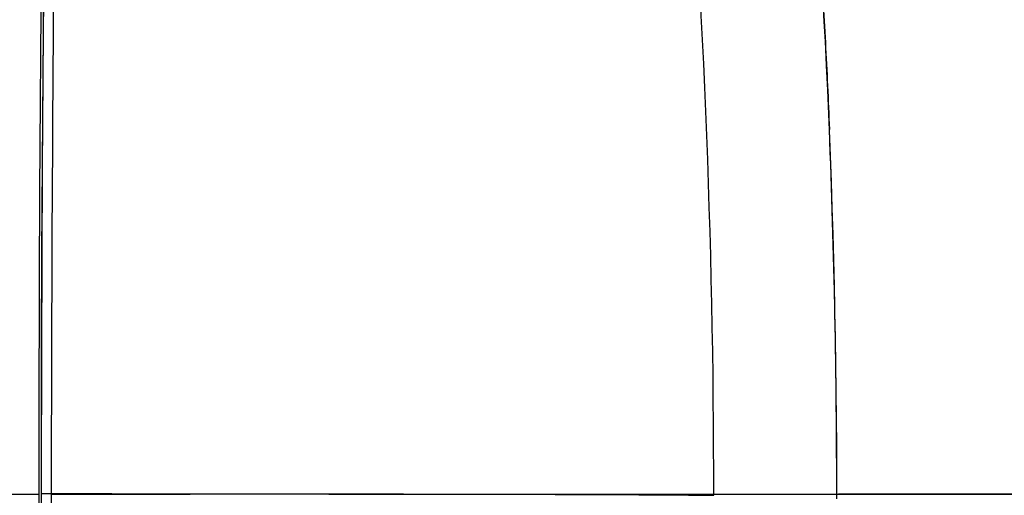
# Model space of a CAD drawing. Header units: millimetres. Extents: x 5828 to 6704, y 123 to 421.
# Tile 43 of 256: x 6411.82 to 6414.49, y 189.28 to 190.57. Entities that reach past the tile are written whole.
import ezdxf

# ---------------------------------------------------------------- set-up
doc = ezdxf.new("R2010")
doc.units = ezdxf.units.MM
doc.linetypes.add('CENTER', pattern=[0.6, 0.375, -0.075, 0.075, -0.075])
for name, color, linetype in [('中心线', 7, 'Continuous'), ('外形图', 7, 'Continuous'), ('尺寸标注', 7, 'Continuous')]:
    doc.layers.add(name, color=color, linetype=linetype)
doc.styles.add('微软雅黑', font='msyh.ttc', dxfattribs={"height": 1.5})
doc.dimstyles.new('尺寸标注_1_20比例', dxfattribs={"dimtxt": 1.5, "dimasz": 1.25, "dimexe": 0.5, "dimexo": 0.4, "dimgap": 0.5, "dimtad": 1, "dimdec": 1, "dimlfac": 20, "dimdsep": 46, "dimtxsty": '微软雅黑', "dimcen": 0.09, "dimadec": 0, "dimazin": 0, "dimtp": 0.01, "dimtm": 0.01, "dimtfac": 1, "dimtdec": 1, "dimtofl": 0, "dimtmove": 0, "dimatfit": 3, "dimfxl": 1, "dimtolj": 1, "dimarcsym": 0})

# ---------------------------------------------------------------- blocks, each defined once
blk = doc.blocks.new('*D1102')
at = {"layer": 'Defpoints', "color": 0}
for p in [(6409.4545, 201.6953), (6409.4545, 196.4975), (6406.5795, 189.9086)]:
    blk.add_point(p, dxfattribs=at)
at = {"layer": '尺寸标注', "color": 0, "lineweight": -2}
for p, q in [((6406.5795, 190.3086), (6406.5795, 202.1953)), ((6409.4545, 196.8975), (6409.4545, 202.1953)), ((6405.3295, 201.6953), (6404.0795, 201.6953)), ((6410.7045, 201.6953), (6417.675, 201.6953))]:
    blk.add_line(p, q, dxfattribs=at)
at = {"layer": '尺寸标注', "color": 0}
for points in [[(6405.3295, 201.487), (6405.3295, 201.9037), (6406.5795, 201.6953)], [(6410.7045, 201.9037), (6410.7045, 201.487), (6409.4545, 201.6953)]]:
    blk.add_solid(points, dxfattribs=at)
at = {"layer": '尺寸标注', "color": 0, "insert": (6415.1519, 202.9561), "char_height": 1.5, "attachment_point": 5, "style": '微软雅黑'}
blk.add_mtext('\\A1;\\A1;{\\fAlibaba PuHuiTi 3.0 55 Regular|b0|i0|c134|p18;57.5}', dxfattribs=at)

msp = doc.modelspace()

# ---------------------------------------------------------------- linework, layer by layer
at = {"layer": '中心线', "linetype": 'CENTER', "ltscale": 5}
for p, q in [((6373.6606, 189.2836), (6422.2283, 189.2836)), ((6407.7738, 189.2836), (6411.8764, 189.2836))]:
    msp.add_line(p, q, dxfattribs=at)
at = {"layer": '外形图', "linetype": 'ByBlock'}
for p, q in [((6411.8888, 190.6635), (6411.8869, 190.4203)), ((6414.0009, 190.5629), (6413.9977, 190.6136)), ((6414.0041, 190.5089), (6414.0009, 190.5629)), ((6414.0075, 190.4445), (6414.0041, 190.5089)), ((6411.8869, 190.4203), (6411.8852, 190.1773)), ((6414.0107, 190.3773), (6414.0075, 190.4445)), ((6414.0144, 190.2914), (6414.0107, 190.3773)), ((6414.0152, 190.2713), (6414.0151, 190.2713)), ((6411.8852, 190.1773), (6411.884, 189.9344)), ((6411.884, 189.9344), (6411.8831, 189.6914)), ((6411.8831, 189.6914), (6411.8826, 189.4479)), ((6411.8826, 189.4479), (6411.8825, 189.2037)), ((6415.568, 189.2836), (6414.0394, 189.2836))]:
    msp.add_line(p, q, dxfattribs=at)
msp.add_lwpolyline([(6414.0351, 189.271), (6414.035, 189.3431), (6414.0347, 189.4155), (6414.0342, 189.4879), (6414.0335, 189.5603), (6414.0326, 189.6325), (6414.0315, 189.7043), (6414.0301, 189.7757), (6414.0286, 189.8465), (6414.0269, 189.9169), (6414.025, 189.9872), (6414.0229, 190.0576), (6414.0205, 190.1282), (6414.018, 190.1994), (6414.0144, 190.2914)], dxfattribs=at)
for centre, radius, start, end in [((6389.0256, 189.2891), 24.6766, 359.98029, 4.80526), ((6571.6957, 189.2882), 159.8194, 179.304416, 180.001648), ((6572.1263, 189.2332), 160.2434, 179.2859, 179.981433), ((6577.2452, 189.2022), 165.3353, 179.296566, 179.97126), ((6389.2614, 189.2794), 24.7735, 359.9806, 2.29475), ((6570.4025, 189.2712), 158.5261, 179.995508, 180.698428), ((6572.2016, 189.23), 160.3188, 179.980327, 180.675624), ((6577.3102, 189.2576), 165.4003, 179.99047, 180.664987)]:
    msp.add_arc(centre, radius, start, end, dxfattribs=at)
for points, knots in [([(6413.8861, 191.3492), (6413.8872, 191.3491), (6413.8894, 191.349), (6413.8926, 191.3492), (6413.8953, 191.3493), (6413.8975, 191.349), (6413.8999, 191.3481), (6413.9022, 191.3462), (6413.9044, 191.3435), (6413.9062, 191.3407), (6413.908, 191.3371), (6413.9107, 191.3307), (6413.9141, 191.3206), (6413.9182, 191.3058), (6413.9225, 191.2877), (6413.927, 191.2662), (6413.9316, 191.2414), (6413.9363, 191.2134), (6413.9431, 191.1701), (6413.9516, 191.1091), (6413.9615, 191.028), (6413.9712, 190.9372), (6413.9805, 190.8381), (6413.9893, 190.7323), (6413.9973, 190.6212), (6414.0043, 190.5062), (6414.0101, 190.3892), (6414.0135, 190.3107), (6414.0151, 190.2713)], [0, 0, 0, 0, 0.002987, 0.005926, 0.008846, 0.010336, 0.011919, 0.015756, 0.018256, 0.021285, 0.024941, 0.029287, 0.040149, 0.05402, 0.070966, 0.090949, 0.113909, 0.139748, 0.168326, 0.233174, 0.307716, 0.391135, 0.482072, 0.578832, 0.680472, 0.785785, 0.892733, 1, 1, 1, 1]), ([(6411.8825, 189.2851), (6411.8828, 189.2851), (6411.8833, 189.2851), (6411.8845, 189.2851), (6411.8865, 189.2851), (6411.8893, 189.2851), (6411.8928, 189.2851), (6411.8974, 189.2851), (6411.9031, 189.2851), (6411.9077, 189.2851), (6411.91, 189.2851)], [0, 0, 0, 0, 0.031249, 0.062499, 0.124999, 0.249999, 0.374999, 0.499999, 0.75, 1, 1, 1, 1]), ([(6411.91, 189.2851), (6412.0559, 189.2851), (6412.3235, 189.2849), (6412.6909, 189.2845), (6412.9917, 189.2839), (6413.2317, 189.2834), (6413.4162, 189.2827), (6413.5376, 189.2822), (6413.611, 189.2816), (6413.6499, 189.2813), (6413.6792, 189.281), (6413.6955, 189.2807), (6413.7022, 189.2806)], [0, 0, 0, 0, 0.244228, 0.448064, 0.614857, 0.74781, 0.849779, 0.923631, 0.951006, 0.972601, 0.988831, 1, 1, 1, 1])]:
    msp.add_open_spline(points, degree=3, knots=knots, dxfattribs=at)

# ---------------------------------------------------------------- dimensions: what is measured, and where the dimension line sits
at = {"layer": '尺寸标注'}
dim = msp.add_linear_dim(base=(6409.4545, 201.6953), p1=(6406.5795, 189.9086), p2=(6409.4545, 196.4975), text='\\A1;{\\fAlibaba PuHuiTi 3.0 55 Regular|b0|i0|c134|p18;<>}', dimstyle='尺寸标注_1_20比例', dxfattribs=at)
dim.commit()
dim.dimension.update_dxf_attribs({"geometry": '*D1102', "text_midpoint": (6415.1519, 201.6953), "dimtype": 160})

doc.saveas('drawing.dxf')
